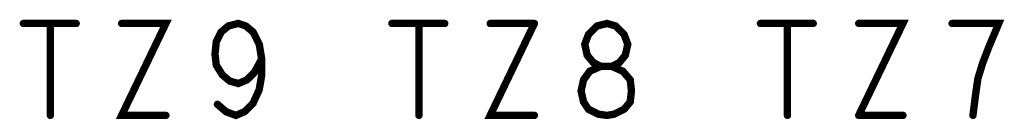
# Model space of a CAD drawing. Extents: x 17.4 to 50.4, y 21.5 to 42.5.
# Tile 22 of 35: x 35.018 to 35.8195, y 32.7758 to 32.8571. Entities that reach past the tile are written whole.
import ezdxf

# ---------------------------------------------------------------- set-up
doc = ezdxf.new("R2010")
doc.units = 0
doc.layers.add('1', color=2, linetype='CONTINUOUS')

msp = doc.modelspace()

# ---------------------------------------------------------------- linework, layer by layer
at = {"layer": '1', "const_width": 0.003}
for points in [[(35.0225, 32.854, 1), (35.0195, 32.854, 1)], [(35.0445, 32.854, 1), (35.0415, 32.854, 1)], [(35.0655, 32.854, 1), (35.0625, 32.854, 1)], [(35.1025, 32.854, 1), (35.0995, 32.854, 1)], [(35.1975, 32.854, 1), (35.1945, 32.854, 1)], [(35.1975, 32.854, 1), (35.1945, 32.854, 1)], [(35.3225, 32.854, 1), (35.3195, 32.854, 1)], [(35.3445, 32.854, 1), (35.3415, 32.854, 1)], [(35.3655, 32.854, 1), (35.3625, 32.854, 1)], [(35.4025, 32.854, 1), (35.3995, 32.854, 1)], [(35.4385, 32.854, 1), (35.4355, 32.854, 1)], [(35.4385, 32.854, 1), (35.4355, 32.854, 1)], [(35.5045, 32.852, 1), (35.5015, 32.852, 1)], [(35.5045, 32.852, 1), (35.5015, 32.852, 1)], [(35.6225, 32.854, 1), (35.6195, 32.854, 1)], [(35.6445, 32.854, 1), (35.6415, 32.854, 1)], [(35.6655, 32.854, 1), (35.6625, 32.854, 1)], [(35.7025, 32.854, 1), (35.6995, 32.854, 1)], [(35.7785, 32.854, 1), (35.7755, 32.854, 1)], [(35.2165, 32.825, 1), (35.2135, 32.825, 1)], [(35.8035, 32.822, 1), (35.8005, 32.822, 1)], [(35.8035, 32.822, 1), (35.8005, 32.822, 1)], [(35.5015, 32.819, 1), (35.4985, 32.819, 1)], [(35.5015, 32.819, 1), (35.4985, 32.819, 1)], [(35.2045, 32.808, 1), (35.2015, 32.808, 1)], [(35.2045, 32.808, 1), (35.2015, 32.808, 1)], [(35.2145, 32.8, 1), (35.2115, 32.8, 1)], [(35.2145, 32.8, 1), (35.2115, 32.8, 1)], [(35.1805, 32.788, 1), (35.1775, 32.788, 1)], [(35.2025, 32.782, 1), (35.1995, 32.782, 1)], [(35.2025, 32.782, 1), (35.1995, 32.782, 1)], [(35.5035, 32.78, 1), (35.5005, 32.78, 1)], [(35.5035, 32.78, 1), (35.5005, 32.78, 1)], [(35.0445, 32.779, 1), (35.0415, 32.779, 1)], [(35.1385, 32.779, 1), (35.1355, 32.779, 1)], [(35.3445, 32.779, 1), (35.3415, 32.779, 1)], [(35.4385, 32.779, 1), (35.4355, 32.779, 1)], [(35.4975, 32.779, 1), (35.4945, 32.779, 1)], [(35.4975, 32.779, 1), (35.4945, 32.779, 1)], [(35.6445, 32.779, 1), (35.6415, 32.779, 1)], [(35.7025, 32.779, 1), (35.6995, 32.779, 1)], [(35.7025, 32.779, 1), (35.6995, 32.779, 1)], [(35.7385, 32.779, 1), (35.7355, 32.779, 1)], [(35.7955, 32.779, 1), (35.7925, 32.779, 1)]]:
    msp.add_lwpolyline(points, format="xyb", close=True, dxfattribs=at)
at = {"layer": '1', "const_width": 0.006}
for points in [[(35.021, 32.854), (35.064, 32.854)], [(35.043, 32.779), (35.043, 32.854)], [(35.101, 32.854), (35.137, 32.854), (35.101, 32.779), (35.137, 32.779)], [(35.196, 32.854), (35.188, 32.852), (35.182, 32.847), (35.178, 32.839), (35.177, 32.829), (35.178, 32.82), (35.183, 32.812), (35.189, 32.807), (35.196, 32.805), (35.203, 32.808)], [(35.213, 32.8), (35.215, 32.812), (35.215, 32.825), (35.213, 32.837), (35.208, 32.847), (35.202, 32.852), (35.196, 32.854)], [(35.364, 32.854), (35.321, 32.854)], [(35.343, 32.854), (35.343, 32.779)], [(35.437, 32.854), (35.401, 32.779), (35.437, 32.779)], [(35.437, 32.854), (35.401, 32.854)], [(35.496, 32.779), (35.489, 32.78), (35.481, 32.784), (35.477, 32.79), (35.475, 32.799), (35.477, 32.808), (35.482, 32.815), (35.491, 32.819), (35.485, 32.822), (35.48, 32.828), (35.478, 32.837), (35.481, 32.845), (35.488, 32.852), (35.496, 32.854), (35.503, 32.852)], [(35.503, 32.852), (35.51, 32.845), (35.513, 32.837), (35.511, 32.828), (35.506, 32.822), (35.5, 32.819), (35.509, 32.815), (35.515, 32.808), (35.516, 32.799), (35.515, 32.79), (35.51, 32.784), (35.502, 32.78)], [(35.621, 32.854), (35.664, 32.854)], [(35.643, 32.854), (35.643, 32.779)], [(35.701, 32.779), (35.737, 32.854), (35.701, 32.854)], [(35.802, 32.822), (35.807, 32.835), (35.815, 32.854), (35.777, 32.854)], [(35.215, 32.825), (35.209, 32.814), (35.203, 32.808)], [(35.794, 32.779), (35.796, 32.795), (35.798, 32.809), (35.802, 32.822)], [(35.5, 32.819), (35.491, 32.819), (35.5, 32.819)], [(35.213, 32.8), (35.208, 32.789), (35.201, 32.782)], [(35.201, 32.782), (35.194, 32.779), (35.186, 32.782), (35.179, 32.788)], [(35.496, 32.779), (35.502, 32.78)], [(35.701, 32.779), (35.737, 32.779)]]:
    msp.add_lwpolyline(points, dxfattribs=at)

doc.saveas('drawing.dxf')
